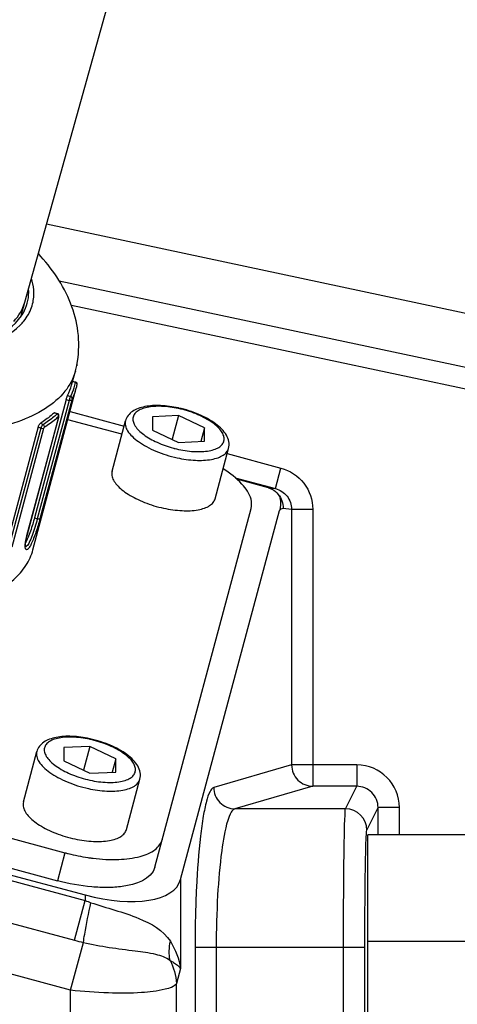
# Model space of a CAD drawing. Header units: millimetres. Extents: x 0 to 8410, y 0 to 5940.
# Tile 65 of 85: x 3895 to 3936, y 3412 to 3505. Entities that reach past the tile are written whole.
import ezdxf

# ---------------------------------------------------------------- set-up
doc = ezdxf.new("R2010")
doc.units = ezdxf.units.MM
doc.header["$LTSCALE"] = 462.55
doc.layers.get('0').update_dxf_attribs({"linetype": 'CONTINUOUS'})
for name, color, linetype in [('204101000013_DXF_DIMENSION', 7, 'CONTINUOUS'), ('304102000035DXF_CONTINUOUS_LINE', 7, 'CONTINUOUS'), ('304103000018DXF_CONTINUOUS_LINE', 7, 'CONTINUOUS'), ('304105000130DXF_CONTINUOUS_LINE', 7, 'CONTINUOUS'), ('304107000013DXF_CONTINUOUS_LINE', 7, 'CONTINUOUS'), ('304109000033DXF_CONTINUOUS_LINE', 7, 'CONTINUOUS'), ('501023000078DXF_CONTINUOUS_LINE', 7, 'CONTINUOUS'), ('BUXIAN_DXF_CONTINUOUS_LINE', 7, 'CONTINUOUS')]:
    doc.layers.add(name, color=color, linetype=linetype)
doc.styles.get("Standard").update_dxf_attribs({"font": 'txt', "width": 0.7})
doc.dimstyles.new('DIMSTYLE_7', dxfattribs={"dimtxt": 70, "dimasz": 60, "dimexe": 1.5, "dimexo": 0, "dimgap": 1.75, "dimtad": 1, "dimdsep": 46, "dimtxsty": 'Standard', "dimblk": '_FILLED', "dimblk1": '_FILLED', "dimblk2": '_FILLED', "dimcen": 0.09, "dimclrt": 5, "dimazin": 2, "dimtp": 0.01, "dimtm": 0.01, "dimtfac": 1, "dimtofl": 0, "dimtmove": 0, "dimatfit": 3, "dimldrblk": '_FILLED', "dimfxl": 0, "dimtolj": 1, "dimarcsym": 0})

# ---------------------------------------------------------------- blocks, each defined once
blk = doc.blocks.new('_FILLED')
at = {"color": 0, "linetype": 'ByBlock'}
blk.add_solid([(0, 0), (-1, 0.125), (-1, -0.125)], dxfattribs=at)
blk = doc.blocks.new('*D31')
at = {"layer": '204101000013_DXF_DIMENSION', "color": 2, "linetype": 'Continuous'}
for p, q in [((3909.222, 3684.175), (3361.141, 3684.175)), ((3376.141, 3684.175), (3376.141, 3415.175)), ((3376.141, 3146.175), (3376.141, 3415.175)), ((3621.33, 3146.175), (3361.141, 3146.175))]:
    blk.add_line(p, q, dxfattribs=at)
at = {"layer": '204101000013_DXF_DIMENSION', "color": 2, "linetype": 'Continuous', "xscale": 60, "yscale": 60, "zscale": 60}
for p, rotation in [((3376.141, 3684.175), 90), ((3376.141, 3146.175), 270)]:
    blk.add_blockref('_FILLED', p, dxfattribs=dict(at, rotation=rotation))
blk = doc.blocks.new('*D32')
at = {"layer": '204101000013_DXF_DIMENSION', "color": 2, "linetype": 'Continuous'}
for p, q in [((3813.402, 3341.175), (3813.402, 4872.379)), ((3962.402, 4457.953), (3962.402, 4872.379)), ((3887.902, 4857.379), (3653.512, 4857.379)), ((3813.402, 4857.379), (3887.902, 4857.379)), ((3962.402, 4857.379), (3887.902, 4857.379))]:
    blk.add_line(p, q, dxfattribs=at)
at = {"layer": '204101000013_DXF_DIMENSION', "color": 2, "linetype": 'Continuous', "xscale": 60, "yscale": 60, "zscale": 60, "rotation": 180}
blk.add_blockref('_FILLED', (3813.402, 4857.379), dxfattribs=at)
at = {"layer": '204101000013_DXF_DIMENSION', "color": 2, "linetype": 'Continuous', "xscale": 60, "yscale": 60, "zscale": 60}
blk.add_blockref('_FILLED', (3962.402, 4857.379), dxfattribs=at)

msp = doc.modelspace()

# ---------------------------------------------------------------- linework, layer by layer
at = {"color": 2, "linetype": 'Continuous'}
msp.add_arc((3962.401, 3684.175), 1521.972, 330, 180, dxfattribs=at)
at = {"layer": '304102000035DXF_CONTINUOUS_LINE', "color": 7, "linetype": 'Continuous'}
for p, q in [((3942.818, 3470.675), (3898.477, 3480.1)), ((3918.088, 3460.722), (3915.119, 3461.517)), ((3909.84, 3423.971), (3919.114, 3458.582)), ((3824.74, 3442.95), (3900.905, 3422.541))]:
    msp.add_line(p, q, dxfattribs=at)
at = {"layer": '304102000035DXF_CONTINUOUS_LINE', "color": 9, "linetype": 'Continuous'}
for p, q in [((3942.403, 3468.719), (3899.61, 3477.815)), ((3899.487, 3467.874), (3904.558, 3466.515)), ((3914.218, 3463.927), (3919.258, 3462.576)), ((3918.741, 3460.644), (3919.258, 3462.576)), ((3914.966, 3461.656), (3918.741, 3460.644)), ((3918.088, 3460.722), (3918.741, 3460.644)), ((3919.475, 3458.8), (3920.258, 3458.708)), ((3920.258, 3458.708), (3920.258, 3434.725)), ((3920.258, 3458.707), (3922.244, 3458.707)), ((3922.244, 3458.707), (3922.244, 3432.726)), ((3824.607, 3442.455), (3900.905, 3422.011)), ((3823.609, 3438.729), (3899.907, 3418.285)), ((3899.536, 3413.593), (3818.075, 3435.42)), ((3920.258, 3434.725), (3912.953, 3432.611)), ((3926.369, 3434.725), (3920.258, 3434.725)), ((3926.369, 3434.725), (3926.369, 3432.726)), ((3922.244, 3432.726), (3914.939, 3430.613)), ((3926.369, 3432.726), (3922.244, 3432.726)), ((3925.312, 3430.613), (3926.369, 3432.726)), ((3925.312, 3430.613), (3914.939, 3430.613)), ((3927.312, 3428.614), (3928.367, 3430.725)), ((3930.367, 3430.725), (3928.367, 3430.725)), ((3928.367, 3428.175), (3928.367, 3430.725)), ((3930.367, 3428.175), (3930.367, 3430.725)), ((3909.84, 3423.971), (3909.84, 3415.634)), ((3899.907, 3418.285), (3900.905, 3422.011)), ((3900.905, 3422.541), (3900.905, 3422.011)), ((3899.536, 3413.593), (3900.737, 3418.074)), ((3911.206, 3417.621), (3927.127, 3417.621)), ((3911.206, 3417.621), (3911.206, 3408.729)), ((3913.192, 3417.621), (3913.192, 3408.729)), ((3925.127, 3408.729), (3925.127, 3417.621)), ((3927.127, 3408.729), (3927.127, 3417.621)), ((3909.84, 3415.634), (3909.464, 3414.228)), ((3899.536, 3378.464), (3899.536, 3413.593)), ((3909.464, 3384.338), (3909.464, 3414.228))]:
    msp.add_line(p, q, dxfattribs=at)
for centre, radius, start, end in [((3926.368, 3430.726), 3.999, 359.98774, 89.98607), ((3926.369, 3430.728), 1.998, 359.90638, 89.99762), ((3925.311, 3428.612), 2.001, 0.05521, 89.97098), ((3904.107, 3429.683), 8.314, 247.35244, 251.29343), ((3908.405, 3449.992), 32.826, 254.99606, 256.49032)]:
    msp.add_arc(centre, radius, start, end, dxfattribs=at)
at = {"layer": '304102000035DXF_CONTINUOUS_LINE', "color": 7, "linetype": 'Continuous'}
msp.add_ellipse((3900.905, 3426.886), major_axis=(8.899, -3.032), ratio=0.442372, start_param=-1.421202, end_param=0.029486, dxfattribs=at)
at = {"layer": '304102000035DXF_CONTINUOUS_LINE', "color": 9, "linetype": 'Continuous'}
for points, knots in [([(3919.258, 3462.576), (3920.089, 3462.354), (3921.648, 3461.336), (3922.244, 3459.567), (3922.244, 3458.707)], [0, 0, 0, 0, 0.500111, 1, 1, 1, 1]), ([(3918.741, 3460.644), (3919.159, 3460.533), (3919.947, 3460.031), (3920.257, 3459.141), (3920.258, 3458.708)], [0, 0, 0, 0, 0.499363, 1, 1, 1, 1]), ([(3920.258, 3434.725), (3920.26, 3434.216), (3920.683, 3433.16), (3921.737, 3432.728), (3922.244, 3432.726)], [0, 0, 0, 0, 0.501138, 1, 1, 1, 1]), ([(3912.953, 3432.611), (3912.791, 3432.564), (3912.504, 3432.086), (3912.226, 3431.195), (3911.936, 3429.775), (3911.576, 3427.095), (3911.283, 3422.983), (3911.206, 3419.5), (3911.206, 3417.621)], [0, 0, 0, 0, 0.033223, 0.096486, 0.191019, 0.314375, 0.630278, 1, 1, 1, 1]), ([(3912.953, 3432.611), (3912.956, 3432.103), (3913.378, 3431.047), (3914.433, 3430.615), (3914.939, 3430.613)], [0, 0, 0, 0, 0.501165, 1, 1, 1, 1]), ([(3914.939, 3430.613), (3914.787, 3430.574), (3914.493, 3430.176), (3914.039, 3428.886), (3913.598, 3426.236), (3913.268, 3422.282), (3913.192, 3419.251), (3913.192, 3417.621)], [0, 0, 0, 0, 0.035427, 0.099462, 0.31696, 0.631676, 1, 1, 1, 1]), ([(3925.127, 3417.621), (3925.127, 3419.244), (3925.137, 3422.254), (3925.161, 3425.806), (3925.21, 3428.138), (3925.221, 3429.356), (3925.287, 3430.125), (3925.27, 3430.512), (3925.312, 3430.613)], [0, 0, 0, 0, 0.374756, 0.694917, 0.819463, 0.913915, 0.974815, 1, 1, 1, 1]), ([(3927.127, 3417.621), (3927.127, 3418.994), (3927.137, 3421.541), (3927.161, 3424.547), (3927.209, 3426.519), (3927.221, 3427.552), (3927.285, 3428.2), (3927.271, 3428.531), (3927.312, 3428.614)], [0, 0, 0, 0, 0.374719, 0.694854, 0.81939, 0.913843, 0.974758, 1, 1, 1, 1]), ([(3900.737, 3418.074), (3900.774, 3418.331), (3900.976, 3419.581), (3901.227, 3420.824), (3901.44, 3421.809)], [0, 0, 0, 0, 0.204524, 1, 1, 1, 1]), ([(3901.44, 3421.809), (3902.93, 3421.305), (3905.587, 3420.671), (3908.251, 3419.225), (3908.894, 3418.185)], [0, 0, 0, 0, 0.562806, 1, 1, 1, 1]), ([(3900.737, 3418.074), (3902.336, 3417.7), (3904.623, 3417.415), (3907.358, 3417.068), (3908.486, 3416.701), (3908.866, 3416.387)], [0, 0, 0, 0, 0.590767, 0.822718, 1, 1, 1, 1]), ([(3908.866, 3416.387), (3908.98, 3416.331), (3909.341, 3416.136), (3909.686, 3415.874), (3909.84, 3415.634)], [0, 0, 0, 0, 0.307026, 1, 1, 1, 1]), ([(3909.464, 3414.228), (3909.243, 3413.898), (3908.013, 3413.547), (3905.932, 3413.301), (3902.922, 3413.303), (3900.717, 3413.466), (3899.536, 3413.593)], [0, 0, 0, 0, 0.118139, 0.340071, 0.646917, 1, 1, 1, 1])]:
    msp.add_open_spline(points, degree=3, knots=knots, dxfattribs=at)
at = {"layer": '304102000035DXF_CONTINUOUS_LINE', "color": 7, "linetype": 'Continuous'}
for points, knots in [([(3918.088, 3460.722), (3918.201, 3460.691), (3918.556, 3460.562), (3918.864, 3460.307), (3919.008, 3460.091)], [0, 0, 0, 0, 0.312095, 1, 1, 1, 1]), ([(3919.008, 3460.091), (3919.089, 3459.969), (3919.298, 3459.482), (3919.21, 3458.939), (3919.114, 3458.582)], [0, 0, 0, 0, 0.28464, 1, 1, 1, 1])]:
    msp.add_open_spline(points, degree=3, knots=knots, dxfattribs=at)
at = {"layer": '304102000035DXF_CONTINUOUS_LINE', "color": 9, "linetype": 'Continuous'}
for points in [[(3919.008, 3460.091), (3919.302, 3459.74), (3919.476, 3459.257), (3919.475, 3458.8)], [(3919.114, 3458.582), (3919.199, 3458.695), (3919.336, 3458.816), (3919.475, 3458.8)], [(3908.866, 3416.387), (3908.744, 3416.974), (3908.765, 3417.6), (3908.894, 3418.185)], [(3908.894, 3418.185), (3909.372, 3417.414), (3909.708, 3416.531), (3909.84, 3415.634)], [(3908.866, 3416.387), (3909.211, 3415.724), (3909.424, 3414.974), (3909.464, 3414.228)]]:
    msp.add_open_spline(points, degree=3, dxfattribs=at)
at = {"layer": '304103000018DXF_CONTINUOUS_LINE', "color": 9, "linetype": 'Continuous'}
msp.add_line((3897.288, 3485.465), (3943.858, 3475.566), dxfattribs=at)
at = {"layer": '304105000130DXF_CONTINUOUS_LINE', "color": 7, "linetype": 'Continuous'}
for p, q in [((3904.353, 3465.749), (3899.282, 3467.108)), ((3907.447, 3425.134), (3916.463, 3458.785)), ((3825.6, 3446.161), (3899.01, 3426.491)), ((3824.896, 3443.534), (3898.307, 3423.864))]:
    msp.add_line(p, q, dxfattribs=at)
at = {"layer": '304105000130DXF_CONTINUOUS_LINE', "color": 9, "linetype": 'Continuous'}
msp.add_line((3899.01, 3426.491), (3898.307, 3423.864), dxfattribs=at)
at = {"layer": '304105000130DXF_CONTINUOUS_LINE', "color": 7, "linetype": 'Continuous'}
for centre, radius, start, end in [((3904.195, 3445.841), 20.033, 255.00031, 255.92095), ((3904.074, 3445.304), 19.483, 255.88192, 261.40106), ((3903.874, 3444.061), 18.224, 261.44031, 262.54488), ((3903.822, 3443.674), 17.833, 262.54712, 262.98319)]:
    msp.add_arc(centre, radius, start, end, dxfattribs=at)
for points, knots in [([(3916.463, 3458.785), (3916.538, 3459.064), (3916.497, 3459.95), (3915.528, 3461.301), (3914.484, 3462.088), (3913.849, 3462.488)], [0, 0, 0, 0, 0.181678, 0.528715, 1, 1, 1, 1]), ([(3901.644, 3425.974), (3902.44, 3425.876), (3903.923, 3425.79), (3905.915, 3426.034), (3907.426, 3426.613), (3908.049, 3427.381), (3908.15, 3427.76)], [0, 0, 0, 0, 0.335691, 0.61829, 0.835526, 1, 1, 1, 1]), ([(3907.447, 3425.134), (3907.14, 3423.989), (3905.047, 3423.32), (3902.99, 3423.204), (3900.923, 3423.288), (3899.358, 3423.583), (3898.307, 3423.864)], [0, 0, 0, 0, 0.367016, 0.507698, 0.66316, 1, 1, 1, 1])]:
    msp.add_open_spline(points, degree=3, knots=knots, dxfattribs=at)
at = {"layer": '304107000013DXF_CONTINUOUS_LINE', "color": 7, "linetype": 'Continuous'}
for p in [(3938.109, 3428.175), (3927.402, 3398.175)]:
    msp.add_line(p, (3927.402, 3428.175), dxfattribs=at)
at = {"layer": '304107000013DXF_CONTINUOUS_LINE', "color": 9, "linetype": 'Continuous'}
msp.add_line((3940.071, 3418.175), (3927.402, 3418.175), dxfattribs=at)
at = {"layer": '304109000033DXF_CONTINUOUS_LINE', "color": 7, "linetype": 'Continuous'}
for p, q in [((3899.636, 3470.359), (3899.988, 3471.673)), ((3900.133, 3472.253), (3900.111, 3472.172)), ((3899.999, 3470.643), (3899.727, 3470.702)), ((3896.014, 3454.91), (3900.072, 3470.055)), ((3900.151, 3470.399), (3900.156, 3470.432)), ((3899.132, 3469.014), (3896.153, 3457.896)), ((3895.457, 3456.251), (3898.436, 3467.369)), ((3898.31, 3467.67), (3898.036, 3467.766)), ((3898.448, 3467.5), (3898.422, 3467.577)), ((3898.436, 3467.369), (3898.448, 3467.428)), ((3898.448, 3467.428), (3898.448, 3467.5)), ((3896.503, 3466.426), (3893.524, 3455.308)), ((3895.408, 3456.054), (3895.457, 3456.251))]:
    msp.add_line(p, q, dxfattribs=at)
at = {"layer": '304109000033DXF_CONTINUOUS_LINE', "color": 9, "linetype": 'Continuous'}
for p, q in [((3900.002, 3470.613), (3899.72, 3470.674)), ((3899.399, 3468.921), (3896.42, 3457.803)), ((3899.644, 3468.933), (3896.665, 3457.815)), ((3899.132, 3469.014), (3899.399, 3468.921)), ((3899.263, 3469.392), (3899.544, 3469.294)), ((3895.446, 3456.232), (3898.425, 3467.35)), ((3898.278, 3467.651), (3897.998, 3467.749)), ((3898.425, 3467.35), (3898.436, 3467.369)), ((3896.737, 3466.308), (3893.758, 3455.19)), ((3897.013, 3466.28), (3894.034, 3455.162)), ((3896.503, 3466.426), (3896.737, 3466.308)), ((3896.712, 3466.774), (3896.958, 3466.649)), ((3896.153, 3457.896), (3896.42, 3457.803)), ((3895.446, 3456.232), (3895.457, 3456.251))]:
    msp.add_line(p, q, dxfattribs=at)
at = {"layer": '304109000033DXF_CONTINUOUS_LINE', "color": 7, "linetype": 'Continuous'}
for points in [[(3900.133, 3472.253), (3900.137, 3472.268), (3900.152, 3472.352), (3900.157, 3472.424), (3900.152, 3472.475)], [(3900.156, 3470.432), (3900.156, 3470.462), (3900.151, 3470.493), (3900.141, 3470.524), (3900.125, 3470.555), (3900.103, 3470.583), (3900.075, 3470.608), (3900.043, 3470.628), (3900.006, 3470.641), (3899.999, 3470.643)], [(3898.422, 3467.577), (3898.36, 3467.644), (3898.31, 3467.67)], [(3895.317, 3455.153), (3895.323, 3455.147), (3895.325, 3455.15), (3895.31, 3455.221), (3895.305, 3455.355), (3895.317, 3455.543), (3895.351, 3455.778), (3895.408, 3456.054)]]:
    msp.add_lwpolyline(points, dxfattribs=at)
for centre, radius, start, end in [((3891.394, 3479.05), 4.22, 0.014, 3.5267), ((3890.768, 3476.86), 4.259, 1.5109, 3.29143), ((3890.906, 3474.107), 9.402, 348.65264, 350.00979), ((3890.904, 3474.107), 9.404, 350.00984, 350.70298), ((3890.886, 3474.112), 9.423, 344.9991, 348.25447), ((3890.905, 3474.107), 9.403, 348.25601, 348.65261), ((3894.837, 3471.652), 4.97, 332.95175, 344.92538), ((3895.115, 3471.383), 5.132, 345.00244, 348.95188)]:
    msp.add_arc(centre, radius, start, end, dxfattribs=at)
at = {"layer": '304109000033DXF_CONTINUOUS_LINE', "color": 9, "linetype": 'Continuous'}
for centre, radius, start, end in [((3895.162, 3471.558), 4.931, 342.89808, 348.95033), ((3895.059, 3471.595), 5.041, 332.83372, 342.83949), ((3895.183, 3471.372), 5.063, 332.83002, 344.92688), ((3898.203, 3467.459), 0.206, 64.58659, 68.62376), ((3896.282, 3455.245), 0.995, 184.23806, 185.39284), ((3896.21, 3455.239), 0.922, 185.40155, 185.88097)]:
    msp.add_arc(centre, radius, start, end, dxfattribs=at)
at = {"layer": '304109000033DXF_CONTINUOUS_LINE', "color": 7, "linetype": 'Continuous'}
for points, knots in [([(3900.185, 3472.588), (3900.335, 3473.503), (3900.358, 3475.378), (3899.396, 3478.98), (3897.77, 3481.324), (3896.518, 3482.686)], [0, 0, 0, 0, 0.250969, 0.499216, 1, 1, 1, 1]), ([(3894.932, 3476.847), (3894.995, 3476.94), (3895.227, 3477.313), (3895.397, 3477.724), (3895.482, 3478.04)], [0, 0, 0, 0, 0.255496, 1, 1, 1, 1]), ([(3874.956, 3474.302), (3877.148, 3473.826), (3881.344, 3473.204), (3886.45, 3473.234), (3889.983, 3473.878), (3892.59, 3474.747), (3894.279, 3475.879), (3894.932, 3476.847)], [0, 0, 0, 0, 0.321107, 0.605088, 0.726732, 0.832787, 1, 1, 1, 1]), ([(3899.132, 3469.014), (3899.142, 3469.051), (3899.18, 3469.178), (3899.22, 3469.307), (3899.263, 3469.392)], [0, 0, 0, 0, 0.284881, 1, 1, 1, 1]), ([(3897.998, 3467.749), (3897.903, 3467.661), (3897.499, 3467.304), (3897.059, 3466.99), (3896.712, 3466.774)], [0, 0, 0, 0, 0.24005, 1, 1, 1, 1]), ([(3897.998, 3467.749), (3898.004, 3467.755), (3898.015, 3467.764), (3898.031, 3467.768), (3898.036, 3467.766)], [0, 0, 0, 0, 0.606954, 1, 1, 1, 1]), ([(3896.503, 3466.426), (3896.513, 3466.462), (3896.56, 3466.589), (3896.629, 3466.721), (3896.712, 3466.774)], [0, 0, 0, 0, 0.277616, 1, 1, 1, 1]), ([(3896.153, 3457.896), (3896.115, 3457.754), (3895.952, 3457.178), (3895.767, 3456.607), (3895.599, 3456.187)], [0, 0, 0, 0, 0.245574, 1, 1, 1, 1]), ([(3895.599, 3456.187), (3895.576, 3456.13), (3895.493, 3455.929), (3895.401, 3455.731), (3895.324, 3455.596)], [0, 0, 0, 0, 0.28174, 1, 1, 1, 1]), ([(3878.958, 3448.725), (3881.09, 3448.631), (3885.017, 3448.707), (3889.634, 3449.62), (3892.558, 3450.902), (3894.204, 3452.024), (3895.402, 3453.355), (3895.875, 3454.391), (3896.014, 3454.91)], [0, 0, 0, 0, 0.331979, 0.608865, 0.724751, 0.826367, 0.916481, 1, 1, 1, 1])]:
    msp.add_open_spline(points, degree=3, knots=knots, dxfattribs=at)
at = {"layer": '304109000033DXF_CONTINUOUS_LINE', "color": 9, "linetype": 'Continuous'}
for points, knots in [([(3896.099, 3478.946), (3896.099, 3479.062), (3896.079, 3479.545), (3895.981, 3480.024), (3895.873, 3480.375)], [0, 0, 0, 0, 0.241036, 1, 1, 1, 1]), ([(3894.808, 3475.973), (3894.932, 3476.097), (3895.38, 3476.59), (3895.724, 3477.183), (3895.884, 3477.647)], [0, 0, 0, 0, 0.262927, 1, 1, 1, 1]), ([(3874.956, 3474.085), (3877.046, 3473.63), (3881.071, 3473.012), (3886.741, 3472.967), (3891.393, 3473.793), (3893.96, 3475.122), (3894.808, 3475.973)], [0, 0, 0, 0, 0.312562, 0.593216, 0.824382, 1, 1, 1, 1]), ([(3899.988, 3471.673), (3899.803, 3470.985), (3899.063, 3469.599), (3897.126, 3467.986), (3894.468, 3466.766), (3891.162, 3465.943), (3887.298, 3465.53), (3881.372, 3465.547), (3876.77, 3466.204), (3873.666, 3466.879)], [0, 0, 0, 0, 0.074681, 0.159379, 0.26016, 0.379049, 0.515374, 0.666774, 1, 1, 1, 1]), ([(3899.999, 3470.642), (3900.002, 3470.642), (3900.003, 3470.628), (3900.003, 3470.62), (3900.002, 3470.613)], [0, 0, 0, 0, 0.291396, 1, 1, 1, 1]), ([(3899.544, 3469.294), (3899.531, 3469.274), (3899.47, 3469.154), (3899.427, 3469.027), (3899.399, 3468.921)], [0, 0, 0, 0, 0.17624, 1, 1, 1, 1]), ([(3899.644, 3468.933), (3899.637, 3468.921), (3899.559, 3468.874), (3899.466, 3468.898), (3899.399, 3468.921)], [0, 0, 0, 0, 0.160987, 1, 1, 1, 1]), ([(3899.687, 3469.06), (3899.7, 3469.106), (3899.68, 3469.215), (3899.592, 3469.279), (3899.544, 3469.294)], [0, 0, 0, 0, 0.483674, 1, 1, 1, 1]), ([(3899.687, 3469.06), (3899.684, 3469.053), (3899.667, 3469.012), (3899.653, 3468.969), (3899.644, 3468.933)], [0, 0, 0, 0, 0.172329, 1, 1, 1, 1]), ([(3898.278, 3467.651), (3898.181, 3467.56), (3897.767, 3467.194), (3897.315, 3466.872), (3896.958, 3466.649)], [0, 0, 0, 0, 0.239899, 1, 1, 1, 1]), ([(3898.413, 3467.405), (3898.315, 3467.313), (3897.898, 3466.945), (3897.442, 3466.62), (3897.083, 3466.396)], [0, 0, 0, 0, 0.239899, 1, 1, 1, 1]), ([(3898.31, 3467.67), (3898.306, 3467.671), (3898.292, 3467.666), (3898.284, 3467.657), (3898.278, 3467.651)], [0, 0, 0, 0, 0.369793, 1, 1, 1, 1]), ([(3898.425, 3467.35), (3898.429, 3467.367), (3898.451, 3467.4), (3898.417, 3467.409), (3898.413, 3467.405)], [0, 0, 0, 0, 0.741382, 1, 1, 1, 1]), ([(3896.958, 3466.649), (3896.935, 3466.637), (3896.83, 3466.544), (3896.765, 3466.415), (3896.737, 3466.308)], [0, 0, 0, 0, 0.195347, 1, 1, 1, 1]), ([(3897.013, 3466.28), (3896.998, 3466.27), (3896.903, 3466.248), (3896.805, 3466.273), (3896.737, 3466.308)], [0, 0, 0, 0, 0.189497, 1, 1, 1, 1]), ([(3897.083, 3466.396), (3897.076, 3466.391), (3897.043, 3466.359), (3897.023, 3466.316), (3897.013, 3466.28)], [0, 0, 0, 0, 0.18862, 1, 1, 1, 1]), ([(3896.665, 3457.815), (3896.552, 3457.395), (3896.367, 3456.776), (3896.09, 3455.998), (3895.884, 3455.511), (3895.713, 3455.187), (3895.578, 3455.011), (3895.499, 3454.938), (3895.417, 3454.906), (3895.308, 3454.97), (3895.3, 3455.075), (3895.293, 3455.144)], [0, 0, 0, 0, 0.374444, 0.555732, 0.711416, 0.828793, 0.870615, 0.90099, 0.9219, 0.940151, 1, 1, 1, 1]), ([(3896.42, 3457.803), (3896.278, 3457.275), (3896.056, 3456.526), (3895.706, 3455.677), (3895.524, 3455.338), (3895.418, 3455.237)], [0, 0, 0, 0, 0.592983, 0.84111, 1, 1, 1, 1]), ([(3896.665, 3457.815), (3896.658, 3457.803), (3896.58, 3457.756), (3896.487, 3457.78), (3896.42, 3457.803)], [0, 0, 0, 0, 0.160987, 1, 1, 1, 1]), ([(3895.29, 3455.172), (3895.285, 3455.238), (3895.291, 3455.598), (3895.37, 3455.951), (3895.446, 3456.232)], [0, 0, 0, 0, 0.186217, 1, 1, 1, 1])]:
    msp.add_open_spline(points, degree=3, knots=knots, dxfattribs=at)
at = {"layer": '304109000033DXF_CONTINUOUS_LINE', "color": 7, "linetype": 'Continuous'}
msp.add_open_spline([(3895.482, 3478.04), (3895.57, 3478.368), (3895.613, 3478.711), (3895.613, 3479.051)], degree=3, dxfattribs=at)
at = {"layer": '304109000033DXF_CONTINUOUS_LINE', "color": 9, "linetype": 'Continuous'}
for points in [[(3895.884, 3477.647), (3896.028, 3478.062), (3896.099, 3478.507), (3896.099, 3478.946)], [(3900.146, 3470.483), (3900.127, 3470.544), (3900.065, 3470.597), (3900.002, 3470.613)], [(3900.151, 3470.4), (3900.157, 3470.427), (3900.155, 3470.456), (3900.146, 3470.483)], [(3898.412, 3467.502), (3898.396, 3467.562), (3898.348, 3467.618), (3898.292, 3467.645)], [(3898.413, 3467.405), (3898.421, 3467.436), (3898.42, 3467.47), (3898.412, 3467.502)], [(3897.083, 3466.396), (3897.107, 3466.487), (3897.044, 3466.61), (3896.958, 3466.649)], [(3895.418, 3455.237), (3895.39, 3455.209), (3895.356, 3455.182), (3895.317, 3455.175)]]:
    msp.add_open_spline(points, degree=3, dxfattribs=at)
at = {"layer": '501023000078DXF_CONTINUOUS_LINE', "color": 7, "linetype": 'Continuous'}
for p, q in [((3903.423, 3462.279), (3904.69, 3467.006)), ((3909.661, 3467.493), (3907.23, 3467.393)), ((3907.23, 3467.393), (3907.23, 3466.138)), ((3909.661, 3467.493), (3909.066, 3465.275)), ((3912.091, 3466.337), (3909.661, 3467.493)), ((3907.23, 3466.138), (3909.661, 3464.982)), ((3912.091, 3466.337), (3911.751, 3465.068)), ((3912.091, 3465.082), (3912.091, 3466.337)), ((3909.066, 3465.275), (3909.054, 3465.271)), ((3909.661, 3464.982), (3912.091, 3465.082)), ((3913.083, 3459.691), (3914.349, 3464.418)), ((3901.347, 3436.468), (3898.917, 3436.369)), ((3901.347, 3436.468), (3900.753, 3434.25)), ((3903.778, 3435.312), (3901.347, 3436.468)), ((3895.11, 3431.254), (3896.377, 3435.982)), ((3898.917, 3436.369), (3898.917, 3435.114)), ((3898.917, 3435.114), (3901.347, 3433.958)), ((3903.778, 3435.312), (3903.438, 3434.043)), ((3903.778, 3434.057), (3903.778, 3435.312)), ((3900.753, 3434.25), (3900.741, 3434.246)), ((3901.347, 3433.958), (3903.778, 3434.057)), ((3904.77, 3428.666), (3906.036, 3433.394))]:
    msp.add_line(p, q, dxfattribs=at)
at = {"layer": '501023000078DXF_CONTINUOUS_LINE', "color": 9, "linetype": 'Continuous'}
for centre, radius, start, end in [((3907.489, 3458.156), 10.228, 77.73992, 77.87952), ((3911.872, 3474.49), 10.403, 254.99909, 255.40048), ((3911.859, 3474.439), 10.35, 255.39752, 257.73671), ((3899.176, 3427.132), 10.228, 77.73992, 77.87952)]:
    msp.add_arc(centre, radius, start, end, dxfattribs=at)
at = {"layer": '501023000078DXF_CONTINUOUS_LINE', "color": 7, "linetype": 'Continuous'}
for centre, radius, start, end in [((3907.349, 3457.636), 10.822, 77.59309, 77.73991), ((3914.38, 3471.574), 8.241, 229.85026, 230.11562), ((3910.757, 3470.33), 11.787, 253.20694, 257.73581), ((3899.036, 3426.611), 10.822, 77.59309, 77.73991), ((3906.067, 3440.549), 8.241, 229.85026, 230.11562), ((3902.444, 3439.305), 11.787, 253.20694, 257.73581)]:
    msp.add_arc(centre, radius, start, end, dxfattribs=at)
for points, knots in [([(3909.647, 3468.211), (3909.097, 3468.331), (3908.044, 3468.477), (3906.759, 3468.422), (3905.88, 3468.184), (3905.339, 3467.915), (3904.91, 3467.527), (3904.738, 3467.185), (3904.69, 3467.006)], [0, 0, 0, 0, 0.305928, 0.574537, 0.691269, 0.798176, 0.899733, 1, 1, 1, 1]), ([(3914.349, 3464.418), (3914.404, 3464.622), (3914.415, 3465.066), (3914.164, 3465.688), (3913.722, 3466.248), (3912.888, 3466.959), (3911.532, 3467.681), (3910.322, 3468.063), (3909.674, 3468.206)], [0, 0, 0, 0, 0.096858, 0.19578, 0.302258, 0.42097, 0.695901, 1, 1, 1, 1]), ([(3903.423, 3462.279), (3903.389, 3462.149), (3903.381, 3461.852), (3903.553, 3461.405), (3903.882, 3460.956), (3904.357, 3460.511), (3904.963, 3460.083), (3905.68, 3459.685), (3906.486, 3459.331), (3907.057, 3459.134), (3907.351, 3459.045)], [0, 0, 0, 0, 0.073996, 0.158388, 0.259319, 0.378675, 0.515557, 0.667341, 0.830301, 1, 1, 1, 1]), ([(3908.253, 3458.811), (3908.823, 3458.687), (3909.901, 3458.535), (3911.206, 3458.576), (3912.07, 3458.791), (3912.558, 3459.014), (3912.913, 3459.31), (3913.049, 3459.565), (3913.083, 3459.691)], [0, 0, 0, 0, 0.33338, 0.620787, 0.739728, 0.840552, 0.925286, 1, 1, 1, 1]), ([(3901.334, 3437.187), (3900.784, 3437.307), (3899.731, 3437.453), (3898.446, 3437.398), (3897.567, 3437.16), (3897.026, 3436.891), (3896.597, 3436.502), (3896.425, 3436.16), (3896.377, 3435.982)], [0, 0, 0, 0, 0.305928, 0.574537, 0.691269, 0.798176, 0.899733, 1, 1, 1, 1]), ([(3906.036, 3433.394), (3906.091, 3433.598), (3906.102, 3434.041), (3905.851, 3434.664), (3905.409, 3435.223), (3904.575, 3435.934), (3903.219, 3436.657), (3902.009, 3437.038), (3901.361, 3437.181)], [0, 0, 0, 0, 0.096858, 0.19578, 0.302258, 0.42097, 0.695901, 1, 1, 1, 1]), ([(3895.11, 3431.254), (3895.076, 3431.125), (3895.068, 3430.827), (3895.24, 3430.381), (3895.569, 3429.931), (3896.044, 3429.487), (3896.65, 3429.059), (3897.367, 3428.661), (3898.173, 3428.306), (3898.744, 3428.109), (3899.038, 3428.02)], [0, 0, 0, 0, 0.073996, 0.158388, 0.259319, 0.378675, 0.515557, 0.667341, 0.830301, 1, 1, 1, 1]), ([(3899.94, 3427.787), (3900.51, 3427.663), (3901.588, 3427.51), (3902.893, 3427.552), (3903.757, 3427.766), (3904.245, 3427.99), (3904.6, 3428.286), (3904.736, 3428.54), (3904.77, 3428.666)], [0, 0, 0, 0, 0.33338, 0.620787, 0.739728, 0.840552, 0.925286, 1, 1, 1, 1])]:
    msp.add_open_spline(points, degree=3, knots=knots, dxfattribs=at)
at = {"layer": '501023000078DXF_CONTINUOUS_LINE', "color": 9, "linetype": 'Continuous'}
for points, knots in [([(3909.636, 3468.156), (3909.118, 3468.267), (3908.351, 3468.373), (3907.368, 3468.364), (3906.735, 3468.284), (3906.202, 3468.133), (3905.783, 3467.915), (3905.492, 3467.625), (3905.31, 3467.128), (3905.531, 3466.558), (3905.944, 3466.077), (3906.603, 3465.521), (3907.684, 3464.924), (3908.655, 3464.582), (3909.179, 3464.441)], [0, 0, 0, 0, 0.164049, 0.238002, 0.304028, 0.360991, 0.40877, 0.448882, 0.485194, 0.566678, 0.620158, 0.68289, 0.831907, 1, 1, 1, 1]), ([(3909.661, 3464.325), (3910.198, 3464.208), (3910.993, 3464.098), (3912.01, 3464.114), (3912.657, 3464.205), (3913.195, 3464.371), (3913.608, 3464.611), (3913.879, 3464.93), (3913.968, 3465.321), (3913.867, 3465.734), (3913.607, 3466.148), (3913.204, 3466.561), (3912.453, 3467.122), (3911.267, 3467.71), (3910.218, 3468.029), (3909.661, 3468.15)], [0, 0, 0, 0, 0.161475, 0.233845, 0.297971, 0.35274, 0.398232, 0.436486, 0.472173, 0.511273, 0.558073, 0.614263, 0.679706, 0.832496, 1, 1, 1, 1]), ([(3904.69, 3467.006), (3904.651, 3466.86), (3904.653, 3466.516), (3904.887, 3466.01), (3905.313, 3465.507), (3905.915, 3465.015), (3906.669, 3464.552), (3907.861, 3463.989), (3908.842, 3463.686), (3909.52, 3463.538)], [0, 0, 0, 0, 0.071442, 0.15517, 0.257589, 0.379802, 0.519702, 0.67329, 1, 1, 1, 1]), ([(3909.52, 3463.538), (3910.089, 3463.415), (3911.168, 3463.262), (3912.472, 3463.303), (3913.336, 3463.518), (3913.824, 3463.742), (3914.18, 3464.037), (3914.315, 3464.292), (3914.349, 3464.418)], [0, 0, 0, 0, 0.333376, 0.620772, 0.739715, 0.840544, 0.925283, 1, 1, 1, 1]), ([(3901.323, 3437.131), (3900.787, 3437.246), (3899.995, 3437.354), (3898.982, 3437.335), (3898.338, 3437.243), (3897.803, 3437.075), (3897.394, 3436.834), (3897.126, 3436.514), (3897.04, 3436.124), (3897.143, 3435.711), (3897.405, 3435.298), (3897.809, 3434.886), (3898.56, 3434.327), (3899.744, 3433.739), (3900.791, 3433.421), (3901.347, 3433.3)], [0, 0, 0, 0, 0.161355, 0.233588, 0.297551, 0.352154, 0.397509, 0.435696, 0.471414, 0.51062, 0.557555, 0.613875, 0.67943, 0.832385, 1, 1, 1, 1]), ([(3901.347, 3433.3), (3901.885, 3433.183), (3902.68, 3433.073), (3903.697, 3433.09), (3904.344, 3433.18), (3904.882, 3433.346), (3905.295, 3433.586), (3905.566, 3433.906), (3905.655, 3434.296), (3905.554, 3434.709), (3905.294, 3435.124), (3904.891, 3435.536), (3904.14, 3436.097), (3902.954, 3436.686), (3901.905, 3437.005), (3901.347, 3437.126)], [0, 0, 0, 0, 0.161475, 0.233845, 0.297971, 0.35274, 0.398232, 0.436486, 0.472173, 0.511273, 0.558073, 0.614263, 0.679706, 0.832496, 1, 1, 1, 1]), ([(3896.377, 3435.982), (3896.338, 3435.835), (3896.34, 3435.491), (3896.574, 3434.986), (3897, 3434.482), (3897.602, 3433.99), (3898.356, 3433.527), (3899.548, 3432.964), (3900.529, 3432.661), (3901.207, 3432.514)], [0, 0, 0, 0, 0.071442, 0.15517, 0.257589, 0.379802, 0.519702, 0.67329, 1, 1, 1, 1]), ([(3901.207, 3432.514), (3901.776, 3432.39), (3902.855, 3432.237), (3904.159, 3432.279), (3905.023, 3432.493), (3905.511, 3432.717), (3905.867, 3433.013), (3906.002, 3433.267), (3906.036, 3433.393)], [0, 0, 0, 0, 0.333376, 0.620772, 0.739715, 0.840544, 0.925283, 1, 1, 1, 1])]:
    msp.add_open_spline(points, degree=3, knots=knots, dxfattribs=at)
at = {"layer": 'BUXIAN_DXF_CONTINUOUS_LINE', "color": 7, "linetype": 'Continuous'}
msp.add_line((3894.9, 3476.858), (3895.24, 3478.124), dxfattribs=at)
msp.add_lwpolyline([(3895.24, 3478.125), (3904.631, 3511.769), (3915.87, 3550.394), (3927.885, 3592.264), (3939.977, 3637.737), (3951.188, 3687.362), (3959.872, 3740.509), (3964.015, 3795.591), (3962.157, 3843.132)], dxfattribs=at)
at = {"layer": 'BUXIAN_DXF_CONTINUOUS_LINE', "color": 9, "linetype": 'Continuous'}
msp.add_open_spline([(3894.212, 3476.335), (3894.683, 3476.836), (3895.062, 3477.46), (3895.24, 3478.124)], degree=3, dxfattribs=at)

# ---------------------------------------------------------------- dimensions: what is measured, and where the dimension line sits
at = {"layer": '204101000013_DXF_DIMENSION', "color": 2, "linetype": 'Continuous'}
dim = msp.add_linear_dim(base=(3962.402, 4857.379), p1=(3813.402, 3341.175), p2=(3962.402, 4457.953), dimstyle='DIMSTYLE_7', dxfattribs=at)
dim.commit()
dim.dimension.update_dxf_attribs({"geometry": '*D32', "text_midpoint": (3653.512, 4857.379), "dimtype": 160})
dim = msp.add_linear_dim(base=(3376.141, 3146.175), p1=(3909.222, 3684.175), p2=(3621.33, 3146.175), angle=270, dimstyle='DIMSTYLE_7', dxfattribs=at)
dim.commit()
dim.dimension.update_dxf_attribs({"geometry": '*D31', "text_midpoint": (3376.141, 3341.675), "dimtype": 160})

doc.saveas('drawing.dxf')
